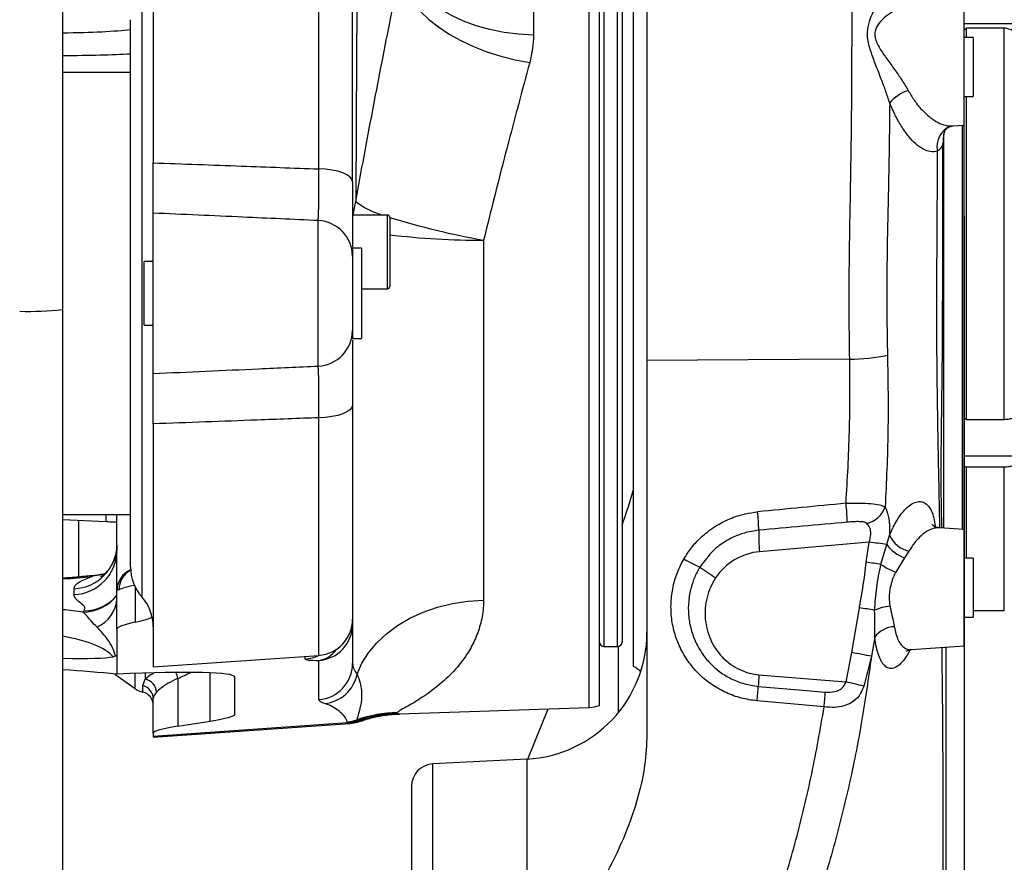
# Model space of a CAD drawing. Extents: x 0 to 8410, y 0 to 5940.
# Tile 175 of 212: x 7058 to 7276, y 4276 to 4462. Entities that reach past the tile are written whole.
import ezdxf

# ---------------------------------------------------------------- set-up
doc = ezdxf.new("R2010")
doc.units = 0
doc.header["$LTSCALE"] = 10
doc.layers.get('0').update_dxf_attribs({"linetype": 'CONTINUOUS'})
doc.styles.add('SLDTEXTSTYLE0', font='TXT', dxfattribs={"width": 0.605})
doc.dimstyles.new('SLDDIMSTYLE1', dxfattribs={"dimtxt": 50, "dimasz": 50, "dimexe": 0, "dimexo": 0.0625, "dimgap": 12.5, "dimtad": 1, "dimdec": 1, "dimrnd": 1e-09, "dimzin": 12, "dimtxsty": 'SLDTEXTSTYLE0', "dimsah": 1, "dimcen": 0.09, "dimazin": 3, "dimtfac": 1, "dimtofl": 0, "dimtmove": 0, "dimatfit": 3, "dimtolj": 1, "dimtzin": 12})

# ---------------------------------------------------------------- blocks, each defined once
blk = doc.blocks.new('_D_7')
at = {"color": 7, "linetype": 'CONTINUOUS'}
for p, q in [((7266.78, 4418.5), (7266.78, 2774.61)), ((7032.78, 2981.17), (7032.78, 2774.61)), ((7032.78, 2789.61), (7266.78, 2789.61)), ((7266.78, 2789.61), (7764.68, 2789.61))]:
    blk.add_line(p, q, dxfattribs=at)
for points in [[(7032.78, 2789.61), (7082.78, 2782.11), (7082.78, 2797.11)], [(7266.78, 2789.61), (7216.78, 2797.11), (7216.78, 2782.11)]]:
    blk.add_solid(points, dxfattribs=at)
at = {"color": 7, "linetype": 'CONTINUOUS', "char_height": 50, "attachment_point": 1, "style": 'SLDTEXTSTYLE0'}
for s, insert in [('234', (7493.71, 2930.8)), ('(3x M10)', (7493.71, 2854.06))]:
    blk.add_mtext(s, dxfattribs=dict(at, insert=insert))

msp = doc.modelspace()

# ---------------------------------------------------------------- linework, layer by layer
at = {"color": 7, "linetype": 'CONTINUOUS'}
for p, q in [((7196.78, 4517.76), (7196.78, 4386.51)), ((7067.78, 4495.03), (7067.78, 4397.8)), ((7186.28, 4310.32), (7186.28, 4492.38)), ((7087.78, 4483.85), (7087.78, 4430.18)), ((7193.78, 4318.94), (7193.78, 4483.77)), ((7191.28, 4478.35), (7191.28, 4324.35)), ((7131.78, 4426.08), (7131.78, 4473.32)), ((7266.78, 4438.5), (7266.78, 4464.2)), ((7082.78, 4401.35), (7082.78, 4461.78)), ((7266.78, 4460.97), (7279.68, 4460.97)), ((7267.28, 4459.89), (7267.28, 4457.85)), ((7275.68, 4459.89), (7267.28, 4459.89)), ((7268.78, 4457.85), (7266.78, 4457.85)), ((7268.78, 4457.85), (7268.78, 4450.34)), ((7082.78, 4450.15), (7067.78, 4450.15)), ((7268.78, 4450.34), (7268.78, 4444.85)), ((7266.78, 4444.85), (7268.78, 4444.85)), ((7267.28, 4444.85), (7267.28, 4373.53)), ((7264.3, 4438.33), (7266.78, 4438.5)), ((7266.78, 4373.77), (7266.78, 4438.5)), ((7262.31, 4349.51), (7262.31, 4436.62)), ((7087.78, 4383.64), (7087.78, 4419.07)), ((7139.48, 4418.65), (7131.78, 4418.65)), ((7139.98, 4418.15), (7139.98, 4402.88)), ((7133.78, 4411.35), (7131.78, 4411.35)), ((7131.78, 4411.35), (7131.78, 4391.35)), ((7133.78, 4411.35), (7133.78, 4391.35)), ((7087.78, 4408.35), (7085.78, 4408.35)), ((7085.78, 4394.35), (7085.78, 4408.35)), ((7133.78, 4402.38), (7139.48, 4402.38)), ((7082.78, 4340.92), (7082.78, 4401.35)), ((7067.78, 4397.8), (7067.78, 3001.6)), ((7085.78, 4394.35), (7087.78, 4394.35)), ((7131.78, 4391.35), (7133.78, 4391.35)), ((7196.78, 4386.51), (7196.78, 4304.03)), ((7131.78, 4376.62), (7131.78, 4329.39)), ((7087.78, 4372.53), (7087.78, 4318.85)), ((7267.28, 4373.53), (7275.68, 4373.53)), ((7266.78, 4365.45), (7279.68, 4365.45)), ((7266.78, 4349.2), (7266.78, 4363.2)), ((7275.68, 4362.97), (7267.28, 4362.97)), ((7267.28, 4362.97), (7267.28, 4342.85)), ((7067.78, 4352.55), (7082.78, 4352.55)), ((7079.78, 4335.7), (7079.78, 4352.55)), ((7067.78, 4351.4), (7077.41, 4350.97)), ((7071.28, 4351.24), (7071.28, 4338.59)), ((7266.78, 4349.2), (7261.34, 4349.58)), ((7266.78, 4323.5), (7266.78, 4349.2)), ((7268.78, 4342.85), (7266.78, 4342.85)), ((7268.78, 4342.85), (7268.78, 4335.34)), ((7067.79, 4338.44), (7067.78, 4338.44)), ((7079.78, 4327.18), (7079.78, 4335.7)), ((7268.78, 4335.34), (7268.78, 4329.85)), ((7268.78, 4331.35), (7275.68, 4331.35)), ((7131.78, 4329.39), (7131.78, 4328.24)), ((7131.78, 4328.24), (7131.78, 4319.61)), ((7266.78, 4329.85), (7268.78, 4329.85)), ((7079.78, 4327.18), (7079.78, 4321.37)), ((7187.28, 4323.35), (7190.28, 4323.35)), ((7255.18, 4322.69), (7266.78, 4323.5)), ((7079.48, 4321.2), (7078.91, 4321.08)), ((7079.78, 4321.37), (7079.48, 4321.2)), ((7079.78, 4321.37), (7079.78, 4317.25)), ((7087.78, 4318.85), (7124.33, 4321.41)), ((7067.78, 4318.25), (7067.87, 4318.24)), ((7079.32, 4317.29), (7083.77, 4314.08)), ((7105.78, 4308.39), (7105.78, 4316.63)), ((7087.78, 4304.24), (7087.78, 4311.85)), ((7142.14, 4308.47), (7184.06, 4309.93)), ((7170.5, 4298.52), (7174.97, 4309.61)), ((7087.78, 4303.35), (7131.21, 4306.39)), ((7093.2, 4305.74), (7100.35, 4306.9)), ((7087.78, 4304.24), (7087.78, 4303.56)), ((7087.78, 4303.56), (7087.78, 4303.35)), ((7170.24, 4298.51), (7149.51, 4297.42)), ((7144.78, 4292.43), (7144.78, 4246.06))]:
    msp.add_line(p, q, dxfattribs=at)
at = {"color": 8, "linetype": 'CONTINUOUS'}
for p, q in [((7184.06, 4401.35), (7184.06, 4492.78)), ((7171.73, 4486.97), (7171.73, 4458.4)), ((7124.33, 4428.82), (7124.33, 4481.3)), ((7187.28, 4479.35), (7187.28, 4371.48)), ((7190.28, 4323.35), (7190.28, 4479.35)), ((7085.28, 4468.4), (7085.28, 4401.35)), ((7275.68, 4373.53), (7275.68, 4459.89)), ((7266.47, 4349.22), (7266.47, 4438.48)), ((7124.19, 4385.3), (7124.19, 4417.41)), ((7139.48, 4402.38), (7139.48, 4418.65)), ((7160.73, 4413.09), (7160.73, 4333.63)), ((7085.28, 4401.35), (7085.28, 4334.31)), ((7184.06, 4309.93), (7184.06, 4401.35)), ((7241.55, 4386.8), (7196.78, 4386.51)), ((7124.33, 4321.41), (7124.33, 4373.88)), ((7187.28, 4371.48), (7187.28, 4323.35)), ((7275.68, 4331.35), (7275.68, 4362.97)), ((7249.74, 4345.86), (7250.32, 4347.94)), ((7245.82, 4346.42), (7221.65, 4344.3)), ((7245.19, 4341.99), (7245.82, 4346.42)), ((7248.45, 4341.51), (7249.74, 4345.86)), ((7254.61, 4344.4), (7253.66, 4342.91)), ((7253.66, 4342.91), (7251.71, 4339.79)), ((7076.89, 4339.29), (7074.42, 4338.87)), ((7067.87, 4338.3), (7067.78, 4338.29)), ((7070.3, 4334.84), (7070.3, 4336.13)), ((7080.21, 4335.88), (7079.78, 4335.7)), ((7083.78, 4336.56), (7083.78, 4328.73)), ((7242.04, 4322.01), (7243.69, 4331.92)), ((7131.69, 4328.24), (7131.78, 4328.24)), ((7247.08, 4325.43), (7246.35, 4321.21)), ((7190.42, 4323.36), (7190.42, 4308.7)), ((7240.75, 4315.53), (7242.04, 4322.01)), ((7121.33, 4320.61), (7121.33, 4321.2)), ((7124.33, 4311.64), (7124.33, 4320.28)), ((7246.35, 4321.21), (7244.64, 4314.62)), ((7083.77, 4314.08), (7083.77, 4317.41)), ((7086, 4317.49), (7086, 4316.18)), ((7100.35, 4306.9), (7100.35, 4317.56)), ((7085.5, 4314.72), (7086, 4316.18)), ((7093.2, 4316.32), (7093.2, 4305.74)), ((7085.5, 4313.28), (7085.5, 4314.72)), ((7235.9, 4310.01), (7221.11, 4311.36)), ((7141.68, 4308.8), (7141.63, 4308.66)), ((7141.87, 4308.49), (7142.14, 4308.54)), ((7087.78, 4303.56), (7130.69, 4306.55)), ((7130.69, 4306.55), (7130.63, 4306.72)), ((7130.7, 4306.55), (7130.69, 4306.55)), ((7131.01, 4306.39), (7130.7, 4306.55)), ((7131.21, 4306.44), (7131.01, 4306.39)), ((7132.73, 4307.16), (7132.78, 4306.99)), ((7132.78, 4306.99), (7132.78, 4306.98)), ((7132.78, 4306.98), (7133.08, 4306.83)), ((7133.08, 4306.83), (7133.62, 4307.01)), ((7170.24, 4298.51), (7170.24, 4245.28)), ((7149.51, 4245.42), (7149.51, 4297.42))]:
    msp.add_line(p, q, dxfattribs=at)
at = {"color": 8, "linetype": 'CONTINUOUS', "flags": 128}
for points in [[(7171.73, 4458.4), (7168.45, 4458.58), (7165.23, 4458.99), (7162.09, 4459.61), (7159.09, 4460.44), (7156.25, 4461.47), (7153.61, 4462.69), (7151.2, 4464.08), (7149.04, 4465.62), (7147.18, 4467.3), (7145.62, 4469.1), (7144.39, 4471), (7143.5, 4472.96), (7142.96, 4474.98), (7142.78, 4477.02)], [(7142.35, 4472.9), (7142.56, 4471.05), (7143.12, 4469.17), (7144.02, 4467.29), (7145.25, 4465.43), (7146.79, 4463.61), (7148.64, 4461.85), (7150.76, 4460.18), (7153.13, 4458.61), (7155.72, 4457.16), (7158.51, 4455.85), (7161.45, 4454.7), (7164.52, 4453.72), (7167.68, 4452.92), (7170.89, 4452.3)], [(7131.78, 4426.08), (7131.64, 4426.59), (7131.22, 4427.09), (7130.54, 4427.55), (7129.63, 4427.96), (7128.51, 4428.3), (7127.22, 4428.56), (7125.81, 4428.74), (7124.33, 4428.82)], [(7131.78, 4376.62), (7131.64, 4376.11), (7131.22, 4375.62), (7130.54, 4375.16), (7129.63, 4374.75), (7128.51, 4374.41), (7127.22, 4374.14), (7125.81, 4373.97), (7124.33, 4373.88)], [(7074.42, 4338.87), (7074.17, 4338.99), (7074.16, 4338.99)], [(7067.87, 4338.3), (7067.79, 4338.44), (7067.79, 4338.44)], [(7132.77, 4317.25), (7133.86, 4319.68), (7135.32, 4322), (7137.13, 4324.18), (7139.28, 4326.19), (7141.73, 4328.01), (7144.46, 4329.6), (7147.41, 4330.96), (7150.56, 4332.05), (7153.86, 4332.86), (7157.26, 4333.4), (7160.73, 4333.63)], [(7221.51, 4317.12), (7231.46, 4316.3), (7240.75, 4315.53)], [(7221.35, 4314.56), (7231.29, 4313.69), (7236.15, 4313.27)]]:
    msp.add_lwpolyline(points, dxfattribs=at)
at = {"color": 7, "linetype": 'CONTINUOUS', "flags": 128}
for points in [[(7267.28, 4459.89), (7266.94, 4459.59), (7266.78, 4459.45)], [(7267.28, 4362.97), (7266.94, 4363.13), (7266.78, 4363.2)]]:
    msp.add_lwpolyline(points, dxfattribs=at)
at = {"color": 8, "linetype": 'CONTINUOUS'}
for centre, radius, start, end in [((7256.99, 4437.96), 8.56, 107.1851, 140.7201), ((7265.51, 4433.84), 4.7, 110.3404, 193.3471), ((7147.58, 4416.85), 15.81, 162.4115, 173.4767), ((7143.49, 4436.04), 18.12, 232.6949, 253.7281), ((7123.87, 4409.51), 7.91, 0.5655, 87.6351), ((7190.56, 4581.78), 171.3, 252.8246, 259.9707), ((7159.89, 4579.55), 166.45, 263.1299, 270.2898), ((7060.58, 4458.9), 61.53, 267.8719, 276.7124), ((7123.87, 4393.2), 7.91, 272.3642, 359.4352), ((7241.38, 4429.26), 42.45, 270.2252, 281.5689), ((7196.34, 4350.23), 44.65, 0.7506, 6.109), ((7244, 4356.09), 5.71, 283.2876, 340.0599), ((7084.01, 4352.16), 6.71, 176.6388, 190.236), ((7171.8, 4347.88), 49.68, 1.3191, 6.0345), ((7254.06, 4347.87), 32.61, 177.9764, 186.2747), ((7256.14, 4350.62), 6.4, 204.691, 256.2033), ((7069.94, 4345.96), 9.84, 272.1159, 359.2036), ((7205.81, 4056.26), 292.91, 81.3755, 82.1499), ((7256.42, 4350.68), 8.24, 215.7872, 250.3748), ((7069.94, 4344.67), 9.84, 272.1131, 359.2064), ((7222.78, 4331.39), 12.96, 95.0343, 146.6818), ((7219.68, 4367.78), 29.1, 239.5545, 247.38), ((7193.91, 3984.62), 361.02, 81.3109, 81.8334), ((7257.13, 4354.04), 15.25, 235.2878, 249.154), ((7084.77, 4335.7), 5, 113.3145, 179.9992), ((7085.15, 4335.9), 4.94, 118.4474, 180.2217), ((7248.19, 4394.3), 66.53, 233.3593, 236.9957), ((7072.27, 4340.35), 9.39, 269.9498, 322.9603), ((7072.5, 4340.64), 9.39, 269.9202, 320.7625), ((7072.43, 4334.38), 7.35, 293.55, 356.6211), ((7194.79, 4020.35), 315.38, 80.4615, 81.0805), ((7251.98, 4319.76), 12.62, 97.1336, 112.9977), ((7123.79, 4328.25), 7.99, 273.9333, 359.9459), ((7251.68, 4322.04), 5.71, 92.8681, 143.6628), ((7123.43, 4326.01), 5.8, 278.9433, 325.761), ((7211.57, 4145.83), 178.79, 78.7804, 80.1856), ((7120.78, 4328.59), 8.01, 273.9856, 296.1786), ((7123.79, 4319.62), 7.99, 273.9333, 359.9459), ((7089.49, 4315.9), 3.74, 6.5389, 27.8394), ((7124.91, 4318.77), 8.01, 274.9476, 349.0543), ((7284, 4311.92), 62.7, 175.2399, 177.5882), ((7085.4, 4313.12), 3.11, 2.616, 78.8682), ((7201.58, 4140.64), 179.23, 76.0993, 77.3772), ((7084.82, 4311.84), 2.96, 0.3241, 76.6878), ((7151.09, 4318.39), 70.36, 354.2667, 356.8816), ((7166.32, 4317), 69.93, 354.2641, 356.9478), ((7142.55, 4278.91), 29.9, 91.6724, 109.1592), ((7142.74, 4278.61), 30.07, 92.1029, 109.3399), ((7142.98, 4278.64), 29.88, 92.1244, 109.3594), ((7130.07, 4314.72), 8.02, 274.0274, 289.4358), ((7130.11, 4314.56), 8.02, 274.1519, 289.3864), ((7130.12, 4314.53), 8, 274.1459, 289.4202), ((7130.44, 4314.29), 7.91, 274.1443, 289.4779)]:
    msp.add_arc(centre, radius, start, end, dxfattribs=at)
at = {"color": 7, "linetype": 'CONTINUOUS'}
for centre, radius, start, end in [((7139.48, 4418.15), 0.5, 0, 90), ((7139.48, 4402.88), 0.5, 270, 0), ((7092.78, 4340.92), 10, 180, 221.4096), ((7077.78, 4327.69), 10, 0, 41.4096), ((7123.78, 4329.39), 8, 274, 0), ((7168.78, 4326.47), 28, 273, 0), ((7187.28, 4324.35), 1, 180, 270), ((7190.28, 4324.35), 1, 270, 360), ((7191.78, 4314.35), 5, 43.5476, 66.4218), ((7086.7, 4318.13), 5, 234.1623, 256.0919), ((7084.78, 4310.37), 3, 0, 76.0919), ((7183.78, 4317.92), 8, 272, 288.21), ((7149.78, 4292.43), 5, 93, 180)]:
    msp.add_arc(centre, radius, start, end, dxfattribs=at)
at = {"color": 8, "linetype": 'CONTINUOUS'}
for centre, major_axis, ratio, start_param, end_param in [((7027.78, 4464.57), (60, -3.43), 0.075661, 5.446448, 5.876379), ((7027.51, 4459.58), (65, -3.43), 0.069875, 5.38407, 5.732404), ((7378.09, 4357.33), (356.59, 29.95), 0.027703, 1.963868, 2.024012), ((7377.83, 4357.97), (356.19, 30.58), 0.013865, 1.963919, 2.024063), ((7065.51, 4349.42), (45, 2.63), 0.249594, 4.750148, 4.896966), ((7129.78, 4337.79), (50, 2.36), 0.06468, 2.743086, 3.006278), ((7049.46, 4322.73), (36, 2.11), 0.249594, 0.870182, 1.022495), ((7085.3, 4325.22), (15, 0.45), 0.792412, 2.570861, 2.59966), ((7049.78, 4316.91), (29.99, 2.19), 0.311941, 0.218562, 0.904544), ((7134.33, 4321.52), (13, 0.91), 0.064642, 3.137044, 3.830204), ((7078.76, 4401.81), (8.03, 89.23), 0.699229, 3.50133, 3.548537)]:
    msp.add_ellipse(centre, major_axis=major_axis, ratio=ratio, start_param=start_param, end_param=end_param, dxfattribs=at)
at = {"color": 7, "linetype": 'CONTINUOUS'}
for centre, major_axis, ratio, start_param, end_param in [((7116.78, 4383.7), (-18.62, 83.63), 0.930275, 4.104515, 4.202759), ((7129.78, 4330.67), (50, 3.5), 0.064508, 2.734357, 3.137072), ((7037.78, 4326.79), (50, 3.5), 0.064508, 5.875949, 6.177865), ((7049.78, 4323.58), (30, -2.1), 0.064508, 5.36041, 6.046393), ((7065.78, 4315.8), (40, -2.8), 0.064508, 1.217745, 1.522957), ((7065.78, 4313.84), (40, 2.8), 0.064508, 6.278665, 7.49189), ((7075.78, 4306.3), (30, 2.1), 0.064508, 5.6678, 6.278665), ((7117.78, 4306.34), (30, 2.1), 0.064508, 2.526207, 3.137072)]:
    msp.add_ellipse(centre, major_axis=major_axis, ratio=ratio, start_param=start_param, end_param=end_param, dxfattribs=at)
at = {"color": 8, "linetype": 'CONTINUOUS'}
for points, knots in [([(7133.18, 4522.88), (7133, 4502.79), (7132.72, 4468.99), (7132.57, 4435.29), (7132.51, 4421.63)], [0, 0, 0, 0, 0.5945555, 1, 1, 1, 1]), ([(7241.55, 4386.8), (7241.5, 4389.88), (7241.41, 4396.06), (7241.43, 4405.43), (7241.56, 4414.85), (7241.74, 4424.19), (7241.88, 4433.36), (7241.99, 4442.29), (7242.04, 4451.04), (7242.06, 4459.46), (7242.06, 4467.5), (7242.06, 4475.07), (7242.06, 4482.2), (7242.06, 4488.72), (7242.06, 4494.6), (7242.06, 4499.79), (7242.06, 4504.33), (7242.06, 4508.13), (7242.06, 4511.14), (7242.06, 4513.39), (7242.06, 4514.81), (7242.06, 4515.44), (7242.06, 4515.33), (7242.06, 4515.3)], [0, 0, 0, 0, 0.047937, 0.09621, 0.144823, 0.194243, 0.242507, 0.291098, 0.340195, 0.389985, 0.439004, 0.488367, 0.538262, 0.588888, 0.637841, 0.687136, 0.736961, 0.787514, 0.836458, 0.885744, 0.93556, 0.986103, 1, 1, 1, 1]), ([(7132.51, 4421.63), (7133.11, 4424.96), (7134.32, 4431.63), (7136.19, 4441.53), (7138.07, 4451.3), (7139.73, 4459.78), (7141.16, 4466.97), (7141.96, 4470.92), (7142.35, 4472.9)], [0, 0, 0, 0, 0.1835645, 0.3671233, 0.5562194, 0.7453071, 0.8724161, 1, 1, 1, 1]), ([(7250.37, 4443.38), (7250.09, 4444.25), (7249.52, 4446.01), (7248.48, 4448.75), (7247.37, 4451.57), (7246.26, 4454.5), (7245.49, 4457.23), (7245.43, 4459.79), (7246.04, 4462.06), (7247.09, 4464.16), (7248.26, 4465.99), (7249.44, 4467.52), (7250.1, 4468.18), (7250.44, 4468.51)], [0, 0, 0, 0, 0.082919, 0.167488, 0.260392, 0.354816, 0.454431, 0.529536, 0.616284, 0.711771, 0.809186, 0.90357, 1, 1, 1, 1]), ([(7254.54, 4464.97), (7254.05, 4464.85), (7253.07, 4464.62), (7251.34, 4463.76), (7249.58, 4462.58), (7248.03, 4461.15), (7247.09, 4459.52), (7247.08, 4458.25), (7247.3, 4457.27), (7247.68, 4456.33), (7248.59, 4454.75), (7249.97, 4452.81), (7251.62, 4450.55), (7253.18, 4448.32), (7254.03, 4446.87), (7254.47, 4446.14)], [0, 0, 0, 0, 0.099058, 0.201192, 0.297395, 0.395785, 0.474409, 0.525164, 0.539399, 0.584818, 0.631955, 0.7264, 0.823018, 0.910553, 1, 1, 1, 1]), ([(7171.73, 4458.4), (7171.69, 4457.4), (7171.62, 4455.39), (7171.13, 4453.34), (7170.89, 4452.3)], [0, 0, 0, 0, 0.4965668, 1, 1, 1, 1]), ([(7170.89, 4452.3), (7170.06, 4449.25), (7168.65, 4444), (7166.54, 4436.01), (7164.62, 4428.65), (7162.67, 4421), (7161.38, 4415.74), (7160.73, 4413.09)], [0, 0, 0, 0, 0.254667, 0.437783, 0.622139, 0.810395, 1, 1, 1, 1]), ([(7254.47, 4446.14), (7254.89, 4445.42), (7255.75, 4443.96), (7257.19, 4442.15), (7258.71, 4440.63), (7260.28, 4439.45), (7261.89, 4438.66), (7263.26, 4438.27), (7264.03, 4438.37), (7264.3, 4438.4)], [0, 0, 0, 0, 0.147113, 0.298346, 0.447085, 0.599204, 0.755591, 0.915812, 1, 1, 1, 1]), ([(7250.37, 4443.38), (7250.33, 4440.08), (7250.26, 4433.43), (7250.07, 4423.69), (7249.86, 4414.41), (7249.72, 4405.6), (7249.69, 4396.64), (7249.83, 4390.67), (7249.89, 4387.67)], [0, 0, 0, 0, 0.186941, 0.375648, 0.528818, 0.683032, 0.840821, 1, 1, 1, 1]), ([(7260.93, 4432.75), (7260.41, 4432.66), (7259.39, 4432.5), (7257.75, 4433.13), (7256.15, 4434.25), (7254.58, 4435.9), (7253.08, 4437.97), (7251.65, 4440.45), (7250.8, 4442.4), (7250.37, 4443.38)], [0, 0, 0, 0, 0.158826, 0.304085, 0.449374, 0.587044, 0.724688, 0.862373, 1, 1, 1, 1]), ([(7261.46, 4349.57), (7261.41, 4352.06), (7261.32, 4356.46), (7261.18, 4363.14), (7261.06, 4369.39), (7260.95, 4375.9), (7260.86, 4382.7), (7260.79, 4389.82), (7260.78, 4397.09), (7260.79, 4404.35), (7260.83, 4411.57), (7260.87, 4418.81), (7260.91, 4425.93), (7260.93, 4430.5), (7260.93, 4432.75)], [0, 0, 0, 0, 0.103855, 0.183649, 0.263707, 0.343567, 0.423988, 0.506673, 0.590388, 0.670904, 0.752119, 0.835272, 0.919012, 1, 1, 1, 1]), ([(7262.12, 4434.41), (7262.12, 4434.41), (7261.99, 4434.03), (7261.7, 4433.35), (7261.19, 4432.95), (7260.93, 4432.75)], [0, 0, 0, 0, 0.003014, 0.494188, 1, 1, 1, 1]), ([(7087.78, 4430.18), (7094.28, 4429.94), (7106.46, 4429.5), (7118.65, 4429.04), (7124.33, 4428.82)], [0, 0, 0, 0, 0.533347, 1, 1, 1, 1]), ([(7124.19, 4417.41), (7124.22, 4417.66), (7124.26, 4418.16), (7124.3, 4419.52), (7124.34, 4421.3), (7124.35, 4423.47), (7124.35, 4425.99), (7124.34, 4427.87), (7124.33, 4428.82)], [0, 0, 0, 0, 0.163888, 0.332533, 0.496306, 0.66486, 0.829967, 1, 1, 1, 1]), ([(7124.19, 4417.41), (7118.66, 4417.67), (7106.52, 4418.23), (7094.38, 4418.77), (7087.78, 4419.07)], [0, 0, 0, 0, 0.455995, 1, 1, 1, 1]), ([(7240.74, 4354.99), (7241.04, 4360.28), (7241.65, 4370.88), (7241.58, 4381.49), (7241.55, 4386.8)], [0, 0, 0, 0, 0.499609, 1, 1, 1, 1]), ([(7249.89, 4387.67), (7249.98, 4382.08), (7250.16, 4370.9), (7249.63, 4359.73), (7249.37, 4354.15)], [0, 0, 0, 0, 0.49954, 1, 1, 1, 1]), ([(7087.78, 4383.64), (7095.54, 4383.99), (7107.68, 4384.53), (7119.82, 4385.09), (7124.19, 4385.3)], [0, 0, 0, 0, 0.639333, 1, 1, 1, 1]), ([(7124.33, 4373.88), (7124.34, 4374.8), (7124.35, 4376.66), (7124.35, 4379.15), (7124.34, 4381.34), (7124.31, 4383.12), (7124.26, 4384.52), (7124.22, 4385.04), (7124.19, 4385.3)], [0, 0, 0, 0, 0.163447, 0.331664, 0.495141, 0.66338, 0.82922, 1, 1, 1, 1]), ([(7124.33, 4373.88), (7119.8, 4373.71), (7107.62, 4373.25), (7095.43, 4372.81), (7087.78, 4372.53)], [0, 0, 0, 0, 0.371688, 1, 1, 1, 1]), ([(7240.74, 4354.99), (7241.76, 4355), (7243.71, 4355.03), (7246.27, 4354.95), (7248.25, 4354.73), (7249.01, 4354.34), (7249.37, 4354.15)], [0, 0, 0, 0, 0.271091, 0.515688, 0.766641, 1, 1, 1, 1]), ([(7249.37, 4354.15), (7249.62, 4353.54), (7250.13, 4352.32), (7250.37, 4350), (7250.33, 4348.47), (7250.32, 4347.94)], [0, 0, 0, 0, 0.395223, 0.790076, 1, 1, 1, 1]), ([(7250.32, 4347.94), (7250.87, 4349.13), (7251.82, 4351.15), (7253.32, 4353.2), (7254.64, 4354.49), (7255.9, 4355.23), (7257.05, 4355.45), (7258.07, 4355.17), (7258.92, 4354.47), (7259.62, 4353.35), (7260.12, 4351.8), (7260.38, 4350.59), (7260.42, 4349.83), (7260.43, 4349.82)], [0, 0, 0, 0, 0.149807, 0.256612, 0.363419, 0.462134, 0.560821, 0.650877, 0.740893, 0.82644, 0.911953, 0.998616, 1, 1, 1, 1]), ([(7204.93, 4342.7), (7205.46, 4343.53), (7206.53, 4345.21), (7208.83, 4347.7), (7211.68, 4349.92), (7215.05, 4351.65), (7218.2, 4352.69), (7220.29, 4352.97), (7221.21, 4353.1)], [0, 0, 0, 0, 0.14852, 0.297041, 0.507235, 0.684443, 0.86166, 1, 1, 1, 1]), ([(7245.31, 4350.54), (7245.16, 4350.64), (7244.98, 4350.75), (7244.45, 4350.88), (7243.7, 4350.95), (7242.43, 4350.93), (7241.5, 4350.86), (7240.99, 4350.82)], [0, 0, 0, 0, 0.163025, 0.186195, 0.421373, 0.684791, 1, 1, 1, 1]), ([(7245.82, 4346.42), (7245.87, 4346.56), (7246.04, 4347.08), (7246.16, 4347.73), (7246.21, 4348.6), (7246.13, 4349.14), (7245.86, 4349.94), (7245.57, 4350.26), (7245.31, 4350.54)], [0, 0, 0, 0, 0.086594, 0.32178, 0.380961, 0.628149, 0.682091, 1, 1, 1, 1]), ([(7221.47, 4349.02), (7220.75, 4348.92), (7219.1, 4348.71), (7216.6, 4347.91), (7213.93, 4346.56), (7210.99, 4344.39), (7209.41, 4342.2), (7208.48, 4340.92)], [0, 0, 0, 0, 0.13817, 0.315273, 0.492375, 0.702725, 1, 1, 1, 1]), ([(7261.34, 4349.58), (7260.96, 4349.57), (7260.19, 4349.55), (7258.93, 4349.05), (7257.62, 4348.17), (7256.12, 4346.73), (7255.16, 4345.25), (7254.61, 4344.4)], [0, 0, 0, 0, 0.172891, 0.351803, 0.540611, 0.73417, 1, 1, 1, 1]), ([(7221.11, 4311.36), (7219.93, 4311.52), (7217.58, 4311.86), (7214.22, 4313.09), (7211.12, 4314.83), (7208.36, 4317.06), (7206.04, 4319.73), (7204.19, 4322.75), (7202.89, 4326.03), (7202.15, 4329.5), (7202.01, 4333.05), (7202.46, 4336.49), (7203.41, 4339.76), (7204.43, 4341.72), (7204.93, 4342.7)], [0, 0, 0, 0, 0.084403, 0.168805, 0.253167, 0.337529, 0.421589, 0.505652, 0.589742, 0.673831, 0.758424, 0.843015, 0.92151, 1, 1, 1, 1]), ([(7243.69, 4331.92), (7243.75, 4332.28), (7244.17, 4334.75), (7244.76, 4338.1), (7245.1, 4341.11), (7245.19, 4341.99)], [0, 0, 0, 0, 0.106697, 0.739429, 1, 1, 1, 1]), ([(7247.05, 4331.37), (7247.16, 4333.05), (7247.39, 4336.46), (7248.1, 4339.81), (7248.45, 4341.51)], [0, 0, 0, 0, 0.492685, 1, 1, 1, 1]), ([(7070.3, 4336.13), (7070.34, 4336.34), (7070.43, 4336.76), (7071.12, 4337.41), (7072.2, 4338.04), (7073.37, 4338.52), (7074.18, 4338.79), (7074.42, 4338.87)], [0, 0, 0, 0, 0.2235969, 0.4538, 0.6773507, 0.9070541, 1, 1, 1, 1]), ([(7208.48, 4340.92), (7208.08, 4340.18), (7207.26, 4338.7), (7206.41, 4336.15), (7205.91, 4333.36), (7205.88, 4330.37), (7206.37, 4327.42), (7207.34, 4324.59), (7208.78, 4321.97), (7210.63, 4319.65), (7212.84, 4317.7), (7215.4, 4316.14), (7218.26, 4315.01), (7220.32, 4314.71), (7221.35, 4314.56)], [0, 0, 0, 0, 0.072177, 0.144362, 0.229253, 0.314148, 0.399503, 0.484858, 0.569772, 0.654684, 0.738241, 0.821787, 0.910896, 1, 1, 1, 1]), ([(7251.71, 4339.79), (7251.61, 4339.61), (7251, 4338.45), (7250.34, 4336.19), (7250.2, 4333.76), (7250.37, 4332.56), (7250.41, 4332.28)], [0, 0, 0, 0, 0.0804, 0.518183, 0.886589, 1, 1, 1, 1]), ([(7211.95, 4338.51), (7211.55, 4337.83), (7210.75, 4336.47), (7209.99, 4334.2), (7209.6, 4331.85), (7209.6, 4329.45), (7210.01, 4327.07), (7210.81, 4324.79), (7211.99, 4322.69), (7213.49, 4320.86), (7215.27, 4319.35), (7217.23, 4318.21), (7219.33, 4317.42), (7220.79, 4317.22), (7221.51, 4317.12)], [0, 0, 0, 0, 0.084249, 0.168515, 0.253245, 0.337974, 0.423986, 0.509984, 0.594916, 0.679829, 0.761466, 0.843079, 0.921543, 1, 1, 1, 1]), ([(7072.49, 4331.26), (7072.59, 4331.43), (7072.84, 4331.84), (7072.41, 4332.47), (7071.47, 4333.16), (7070.52, 4333.94), (7070.37, 4334.54), (7070.3, 4334.84)], [0, 0, 0, 0, 0.135119, 0.322441, 0.515484, 0.755765, 1, 1, 1, 1]), ([(7160.73, 4333.63), (7160.71, 4333.04), (7160.66, 4331.13), (7160.06, 4328.09), (7158.8, 4324.69), (7156.86, 4321.18), (7154.12, 4317.74), (7150.65, 4314.58), (7147.12, 4312.04), (7144.34, 4310.39), (7142.37, 4309.33), (7141.91, 4308.98), (7141.68, 4308.8)], [0, 0, 0, 0, 0.040801, 0.132438, 0.224446, 0.316297, 0.448218, 0.58073, 0.713297, 0.845292, 0.922758, 1, 1, 1, 1]), ([(7075.37, 4327.64), (7074.91, 4328.1), (7073.99, 4329.02), (7073.04, 4330.27), (7072.49, 4330.76), (7072.27, 4330.96)], [0, 0, 0, 0, 0.376061, 0.753439, 1, 1, 1, 1]), ([(7247.08, 4325.43), (7247.08, 4326.39), (7247.08, 4328.33), (7247.06, 4330.35), (7247.05, 4331.37)], [0, 0, 0, 0, 0.496471, 1, 1, 1, 1]), ([(7250.41, 4332.28), (7250.56, 4331.57), (7250.87, 4330.14), (7251.24, 4328.67), (7251.37, 4327.9), (7251.39, 4327.75)], [0, 0, 0, 0, 0.438373, 0.888341, 1, 1, 1, 1]), ([(7079.48, 4321.2), (7079.28, 4321.84), (7078.87, 4323.11), (7077.58, 4325.3), (7076.21, 4326.76), (7075.37, 4327.64)], [0, 0, 0, 0, 0.280742, 0.563733, 1, 1, 1, 1]), ([(7251.39, 4327.75), (7251.5, 4327.19), (7251.72, 4326.06), (7252.24, 4324.73), (7252.89, 4323.69), (7253.67, 4323.01), (7254.44, 4322.67), (7254.97, 4322.72), (7255.17, 4322.73)], [0, 0, 0, 0, 0.1712965, 0.3480987, 0.5215684, 0.699806, 0.8822566, 1, 1, 1, 1]), ([(7254.88, 4322.63), (7254.74, 4322.35), (7254.23, 4321.35), (7253.34, 4320.13), (7252.24, 4319.03), (7251.19, 4318.5), (7250.21, 4318.5), (7249.33, 4318.98), (7248.56, 4319.94), (7247.92, 4321.34), (7247.4, 4323.15), (7247.18, 4324.67), (7247.08, 4325.43)], [0, 0, 0, 0, 0.045119, 0.160396, 0.271631, 0.382858, 0.488334, 0.593792, 0.695313, 0.796813, 0.898417, 1, 1, 1, 1]), ([(7261.51, 3452.48), (7261.52, 3460.26), (7261.54, 3475.82), (7261.53, 3499.12), (7261.54, 3522.41), (7261.53, 3568.87), (7261.54, 3669.61), (7261.53, 3807.68), (7261.53, 3937.31), (7261.54, 4027.5), (7261.51, 4095.13), (7261.59, 4151.51), (7261.46, 4188.13), (7261.59, 4205.05), (7261.8, 4213.51), (7261.87, 4221.91), (7261.97, 4230.62), (7262.05, 4239.61), (7262.12, 4248.86), (7262.16, 4257.98), (7262.19, 4267.03), (7262.2, 4275.94), (7262.19, 4284.73), (7262.17, 4293.31), (7262.13, 4302.7), (7262.05, 4312.65), (7261.96, 4319.71), (7261.92, 4323.16)], [0, 0, 0, 0, 0.026194, 0.052403, 0.078666, 0.104951, 0.210203, 0.420706, 0.573824, 0.650383, 0.726942, 0.803501, 0.84178, 0.85135, 0.860922, 0.870516, 0.880127, 0.891032, 0.901964, 0.912978, 0.924019, 0.935358, 0.946724, 0.958157, 0.969609, 0.985117, 1, 1, 1, 1]), ([(7131.78, 4319.61), (7131.82, 4319.21), (7131.92, 4318.41), (7132.49, 4317.64), (7132.77, 4317.25)], [0, 0, 0, 0, 0.498664, 1, 1, 1, 1]), ([(7246.35, 4321.21), (7245.67, 4316.39), (7244.31, 4306.76), (7241.43, 4292.42), (7237.87, 4278.23), (7234, 4265.74), (7230.04, 4254.93), (7226.48, 4245.64), (7223.01, 4236.32), (7219.9, 4226.91), (7217.38, 4217.37), (7215.71, 4206.79), (7215.01, 4195.24), (7214.82, 4182.79), (7215.05, 4170.31), (7215.42, 4157.88), (7215.96, 4107.39), (7215.56, 4074.43), (7215.56, 4020), (7215.56, 4021.47), (7215.56, 4022.29), (7215.56, 4023.96), (7215.56, 4025.63), (7215.56, 4026.44), (7215.56, 4027.92), (7215.56, 4026), (7215.56, 3992.19), (7215.56, 3898.33), (7215.56, 3810.88), (7215.56, 3733.36), (7215.55, 3650.77), (7215.56, 3574.35), (7215.56, 3522.91)], [0, 0, 0, 0, 0.017818, 0.03566, 0.053495, 0.071304, 0.08339, 0.095528, 0.10766, 0.119739, 0.131754, 0.143758, 0.158988, 0.174228, 0.189494, 0.20477, 0.22003, 0.372837, 0.373164, 0.374016, 0.375654, 0.377685, 0.379716, 0.381354, 0.382206, 0.382533, 0.386727, 0.526953, 0.696527, 0.719447, 0.81113, 1, 1, 1, 1]), ([(7086, 4316.18), (7086.31, 4316.46), (7086.78, 4316.9), (7087.6, 4317.37), (7087.89, 4317.54)], [0, 0, 0, 0, 0.647364, 1, 1, 1, 1]), ([(7132.77, 4317.25), (7133.03, 4316.6), (7133.54, 4315.28), (7133.78, 4313.66), (7133.82, 4312.19), (7133.64, 4310.45), (7133.11, 4308.61), (7132.86, 4307.65), (7132.73, 4307.16)], [0, 0, 0, 0, 0.114668, 0.229892, 0.355351, 0.480823, 0.7324, 1, 1, 1, 1]), ([(7093.2, 4316.32), (7092.47, 4315.96), (7091, 4315.23), (7089.46, 4314.19), (7088.81, 4313.55), (7088.51, 4313.27)], [0, 0, 0, 0, 0.34742, 0.701089, 1, 1, 1, 1]), ([(7236.15, 4313.27), (7236.86, 4313.26), (7238, 4313.25), (7239.37, 4313.78), (7240.27, 4314.51), (7240.59, 4315.19), (7240.75, 4315.53)], [0, 0, 0, 0, 0.375391, 0.606998, 0.797898, 1, 1, 1, 1]), ([(7088.51, 4313.27), (7088.3, 4313.01), (7087.87, 4312.5), (7087.81, 4312.07), (7087.78, 4311.85)], [0, 0, 0, 0, 0.496817, 1, 1, 1, 1]), ([(7244.64, 4314.62), (7244.44, 4314.06), (7244.15, 4313.3), (7243.29, 4312), (7242.11, 4310.94), (7240.22, 4310.18), (7238.18, 4309.84), (7236.67, 4309.95), (7235.9, 4310.01)], [0, 0, 0, 0, 0.152917, 0.212867, 0.439344, 0.615275, 0.800777, 1, 1, 1, 1]), ([(7125.6, 4310.79), (7125.24, 4310.92), (7124.51, 4311.18), (7124.39, 4311.49), (7124.33, 4311.64)], [0, 0, 0, 0, 0.498305, 1, 1, 1, 1]), ([(7130.63, 4306.72), (7130.46, 4307.12), (7130.13, 4307.92), (7128.96, 4308.99), (7127.79, 4309.81), (7126.74, 4310.39), (7125.98, 4310.66), (7125.6, 4310.79)], [0, 0, 0, 0, 0.278902, 0.558131, 0.778901, 0.889463, 1, 1, 1, 1]), ([(7141.63, 4308.66), (7141.64, 4308.64), (7141.69, 4308.57), (7141.79, 4308.53), (7141.87, 4308.49)], [0, 0, 0, 0, 0.203764, 1, 1, 1, 1]), ([(7207.56, 3522.28), (7207.55, 3563.61), (7207.55, 3646.26), (7207.56, 3770.24), (7207.53, 3894.22), (7207.62, 4018.2), (7207.35, 4114.61), (7207.7, 4173.18), (7207.47, 4193.86), (7207.53, 4203.12), (7208.47, 4211.23), (7209.91, 4218.14), (7212.26, 4227.38), (7215.82, 4238.87), (7220.68, 4252.54), (7225.57, 4266.39), (7229.8, 4280.63), (7233.32, 4295.23), (7235.04, 4305.08), (7235.9, 4310.01)], [0, 0, 0, 0, 0.156656, 0.313312, 0.469968, 0.626624, 0.78328, 0.835496, 0.848595, 0.861685, 0.870566, 0.87947, 0.888373, 0.906643, 0.92493, 0.943217, 0.962138, 0.981075, 1, 1, 1, 1])]:
    msp.add_open_spline(points, degree=3, knots=knots, dxfattribs=at)
at = {"color": 7, "linetype": 'CONTINUOUS'}
for points, knots in [([(7278.49, 4458.14), (7278.36, 4458.4), (7278.13, 4458.83), (7277.51, 4459.38), (7276.73, 4459.77), (7276.04, 4459.89), (7275.69, 4459.89), (7275.68, 4459.89)], [0, 0, 0, 0, 0.263075, 0.43795, 0.713048, 0.988158, 1, 1, 1, 1]), ([(7262.44, 4437.12), (7262.4, 4436.94), (7262.18, 4436.05), (7262.15, 4435.14), (7262.12, 4434.41)], [0, 0, 0, 0, 0.204273, 1, 1, 1, 1]), ([(7262.38, 4436.93), (7262.38, 4436.94), (7262.38, 4436.95), (7262.56, 4437.3), (7262.98, 4437.77), (7263.55, 4438.13), (7263.79, 4438.21), (7263.85, 4438.22)], [0, 0, 0, 0, 0.139541, 0.346943, 0.61089, 0.91252, 1, 1, 1, 1]), ([(7263.88, 4438.23), (7264.02, 4438.28), (7264.19, 4438.33), (7264.29, 4438.33), (7264.3, 4438.33)], [0, 0, 0, 0, 0.911948, 1, 1, 1, 1]), ([(7266.78, 4349.51), (7266.78, 4350.19), (7266.78, 4352.3), (7266.78, 4356.39), (7266.78, 4361.76), (7266.78, 4367.66), (7266.78, 4373.97), (7266.78, 4380.61), (7266.78, 4387.47), (7266.78, 4394.44), (7266.78, 4401.41), (7266.78, 4408.98), (7266.78, 4417.01), (7266.78, 4425.26), (7266.78, 4432.37), (7266.78, 4436.54), (7266.78, 4438.32)], [0, 0, 0, 0, 0.0327374, 0.1006334, 0.1708055, 0.242087, 0.3141262, 0.3865518, 0.4589754, 0.5310173, 0.6022975, 0.6724701, 0.7629451, 0.8509434, 0.9362944, 1, 1, 1, 1]), ([(7261.92, 4349.54), (7261.88, 4350.92), (7261.78, 4354.1), (7261.74, 4359.45), (7261.75, 4365.52), (7261.82, 4371.93), (7261.9, 4378.64), (7261.99, 4385.63), (7262.05, 4392.84), (7262.07, 4400.03), (7262.08, 4407.11), (7262.09, 4414.04), (7262.11, 4420.95), (7262.12, 4427.79), (7262.12, 4432.21), (7262.12, 4434.41)], [0, 0, 0, 0, 0.058153, 0.133677, 0.209922, 0.287161, 0.3661, 0.445613, 0.526968, 0.608973, 0.685811, 0.763183, 0.841372, 0.920687, 1, 1, 1, 1]), ([(7087.78, 4419.07), (7087.78, 4419.37), (7087.78, 4419.97), (7087.78, 4421.47), (7087.78, 4423.37), (7087.78, 4425.53), (7087.78, 4427.82), (7087.78, 4429.38), (7087.78, 4430.18)], [0, 0, 0, 0, 0.173503, 0.35203, 0.525539, 0.704092, 0.850547, 1, 1, 1, 1]), ([(7131.78, 4426.08), (7131.78, 4424.74), (7131.78, 4422.02), (7131.78, 4418.41), (7131.78, 4415.26), (7131.78, 4412.93), (7131.78, 4411.92), (7131.78, 4411.54)], [0, 0, 0, 0, 0.213746, 0.433817, 0.645792, 0.86393, 1, 1, 1, 1]), ([(7131.78, 4391), (7131.78, 4390.65), (7131.78, 4389.7), (7131.78, 4387.4), (7131.78, 4384.3), (7131.78, 4380.68), (7131.78, 4377.99), (7131.78, 4376.62)], [0, 0, 0, 0, 0.1259528, 0.3413451, 0.5629748, 0.7783652, 1, 1, 1, 1]), ([(7087.78, 4372.53), (7087.78, 4373.44), (7087.78, 4375.3), (7087.78, 4377.77), (7087.78, 4379.95), (7087.78, 4381.63), (7087.78, 4382.89), (7087.78, 4383.39), (7087.78, 4383.64)], [0, 0, 0, 0, 0.1732, 0.351419, 0.524616, 0.702828, 0.849906, 1, 1, 1, 1]), ([(7266.78, 4373.77), (7266.83, 4373.74), (7267, 4373.66), (7267.16, 4373.58), (7267.28, 4373.53)], [0, 0, 0, 0, 0.3210758, 1, 1, 1, 1]), ([(7275.68, 4373.53), (7275.98, 4373.54), (7276.61, 4373.57), (7277.49, 4373.79), (7278.15, 4374.1), (7278.39, 4374.36), (7278.49, 4374.47)], [0, 0, 0, 0, 0.244984, 0.519601, 0.794736, 1, 1, 1, 1]), ([(7278.49, 4363.91), (7278.48, 4363.89), (7278.35, 4363.72), (7277.96, 4363.43), (7277.16, 4363.12), (7276.35, 4362.98), (7275.84, 4362.97), (7275.68, 4362.97)], [0, 0, 0, 0, 0.031592, 0.309184, 0.585981, 0.861746, 1, 1, 1, 1]), ([(7077.41, 4350.97), (7077.97, 4350.94), (7078.77, 4350.91), (7079.55, 4350.85), (7079.78, 4350.84)], [0, 0, 0, 0, 0.710419, 1, 1, 1, 1]), ([(7261.33, 4349.6), (7261.29, 4349.6), (7261.01, 4349.59), (7260.41, 4349.79), (7259.89, 4350.12), (7259.64, 4350.4), (7259.64, 4350.4), (7259.64, 4350.4)], [0, 0, 0, 0, 0.051007, 0.341855, 0.618949, 0.858197, 1, 1, 1, 1]), ([(7079.74, 4345.71), (7079.74, 4345.37), (7079.74, 4344.51), (7079.42, 4343.19), (7078.9, 4341.85), (7078.24, 4340.75), (7077.55, 4339.89), (7076.91, 4339.28), (7076.4, 4338.91), (7076.12, 4338.74), (7076.11, 4338.74), (7076.11, 4338.74)], [0, 0, 0, 0, 0.093567, 0.239732, 0.377358, 0.506576, 0.626348, 0.736179, 0.837977, 0.930227, 1, 1, 1, 1]), ([(7074.16, 4338.99), (7073.63, 4338.94), (7071.93, 4338.76), (7069.81, 4338.58), (7068.2, 4338.47), (7067.79, 4338.44)], [0, 0, 0, 0, 0.2504206, 0.8088111, 1, 1, 1, 1]), ([(7076.97, 4339.36), (7076.91, 4339.35), (7076, 4339.2), (7075.04, 4339.1), (7074.15, 4339)], [0, 0, 0, 0, 0.0617593, 1, 1, 1, 1]), ([(7253.99, 4322.33), (7253.98, 4322.33), (7253.95, 4322.3), (7254.11, 4322.42), (7254.52, 4322.6), (7254.97, 4322.65), (7255.18, 4322.68)], [0, 0, 0, 0, 0.069767, 0.387637, 0.706238, 1, 1, 1, 1]), ([(7262.78, 4323.22), (7262.78, 4319.7), (7262.78, 4311.38), (7262.78, 4297.94), (7262.78, 4283.87), (7262.78, 4270.47), (7262.78, 4257.9), (7262.78, 4245.01), (7262.78, 4231.92), (7262.78, 4218.65), (7262.78, 4205.27), (7262.78, 4191.79), (7262.78, 4178.26), (7262.78, 4146.61), (7262.78, 4096.89), (7262.78, 4029.57), (7262.78, 3939.1), (7262.78, 3809.22), (7262.78, 3691.06), (7262.78, 3608.36), (7262.78, 3577.33), (7262.78, 3546.26), (7262.78, 3515.15), (7262.78, 3483.98), (7262.78, 3463.16), (7262.78, 3452.75)], [0, 0, 0, 0, 0.0147711, 0.0349197, 0.0550481, 0.0705879, 0.0861548, 0.1017186, 0.1172548, 0.1325332, 0.1478249, 0.1631456, 0.1784801, 0.1937946, 0.2706756, 0.347557, 0.4226009, 0.5782, 0.7890307, 0.8241947, 0.8593759, 0.8945544, 0.929717, 0.9648608, 1, 1, 1, 1]), ([(7133.67, 4306.88), (7133.84, 4306.95), (7134.89, 4307.35), (7137.02, 4307.87), (7139.69, 4308.35), (7141.45, 4308.41), (7142.15, 4308.43)], [0, 0, 0, 0, 0.065088, 0.39392, 0.759008, 1, 1, 1, 1]), ([(7131.21, 4306.42), (7131.23, 4306.42), (7131.8, 4306.41), (7132.66, 4306.59), (7133.4, 4306.87), (7133.66, 4306.96)], [0, 0, 0, 0, 0.016893, 0.661453, 1, 1, 1, 1]), ([(7196.78, 4304.03), (7196.67, 4301.74), (7196.47, 4297.15), (7194.83, 4289.7), (7192.09, 4281.81), (7188.17, 4273.62), (7183.27, 4265.04), (7178.93, 4258.22), (7175.85, 4252.74), (7174.59, 4249.85), (7173.88, 4247.32), (7173.79, 4245.92), (7173.75, 4245.23)], [0, 0, 0, 0, 0.107727, 0.215557, 0.356844, 0.498738, 0.640558, 0.819723, 0.877223, 0.934568, 0.967321, 1, 1, 1, 1])]:
    msp.add_open_spline(points, degree=3, knots=knots, dxfattribs=at)

# ---------------------------------------------------------------- dimensions: what is measured, and where the dimension line sits
dim = msp.add_linear_dim(base=(7266.78, 2789.61), p1=(7032.78, 3001.17), p2=(7266.78, 4438.5), text='<>\\P(3x M10)', dimstyle='SLDDIMSTYLE1', dxfattribs=at)
dim.commit()
dim.dimension.update_dxf_attribs({"geometry": '_D_7', "text_midpoint": (7629.19, 2789.61), "dimtype": 160})

doc.saveas('drawing.dxf')
